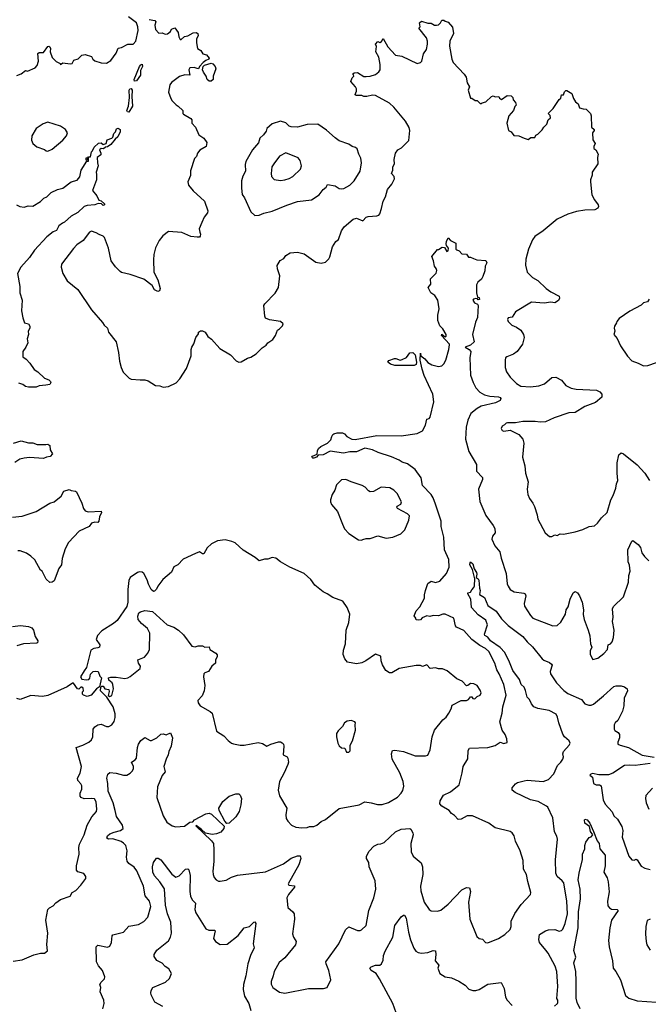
# Model space of a CAD drawing. Extents: x 1954683 to 2060285, y 904798 to 1016299.
# Tile 107 of 256: x 2014452 to 2020339, y 936977 to 946205. Entities that reach past the tile are written whole.
import ezdxf

# ---------------------------------------------------------------- set-up
doc = ezdxf.new("R2010")
doc.units = 0

msp = doc.modelspace()

# ---------------------------------------------------------------- linework, layer by layer
at = {"layer": '0CON10XD'}
for points in [[(2014425, 945682.5), (2014465, 945696.7), (2014505, 945730), (2014525, 945723.3), (2014597.5, 945755), (2014615.8, 945774.2), (2014627.1, 945815), (2014620.8, 945889.2), (2014635, 945896), (2014675, 945898.8), (2014715, 945953.8), (2014725, 945956.7), (2014735, 945950), (2014740.8, 945935), (2014738.6, 945905), (2014755, 945850), (2014793.9, 945813.9), (2014830, 945795), (2014835, 945783.8), (2014855, 945800), (2014925, 945790), (2014942.5, 945795), (2014957.5, 945825), (2015000.7, 945839.3), (2015035, 945871.2), (2015065, 945877.5), (2015125, 945860), (2015137.5, 945835), (2015155, 945818.8), (2015215, 945800.8), (2015265, 945797.5), (2015305.9, 945824.1), (2015355, 945892.5), (2015375, 945936.7), (2015405, 945943.8), (2015465, 945976.2), (2015515, 945976.7), (2015538.8, 946005), (2015562.5, 946105), (2015558.3, 946138.3), (2015544.2, 946175), (2015470.3, 946230.3)], [(2015665, 946205.6), (2015717.9, 946197.9), (2015726, 946185), (2015718.8, 946155), (2015723.6, 946113.6), (2015755, 946080), (2015785, 946082.5), (2015815, 946070), (2015835, 946072.5), (2015862.5, 946095), (2015872.5, 946115), (2015905, 946130), (2015936, 946085), (2015943.3, 946045), (2015955, 946020), (2015965, 946020), (2015993.9, 946046.1), (2016025, 946052.5), (2016075, 946081.2), (2016103.6, 946083.6), (2016120, 946075), (2016122.5, 946055), (2016106.7, 946025), (2016107, 945987), (2016117.5, 945935), (2016147.7, 945917.7), (2016166.1, 945886.1), (2016200, 945875), (2016227.5, 945845), (2016222.5, 945835), (2016195, 945824), (2016170, 945805), (2016135.7, 945765), (2016125.8, 945744.2), (2016113, 945747), (2016085, 945757.5), (2016045, 945753.8), (2016037.1, 945735), (2016046, 945684), (2015997, 945687), (2015948.3, 945671.7), (2015874.5, 945615.5), (2015859.2, 945595), (2015846, 945525), (2015866.1, 945466.1), (2015880, 945445), (2015916.1, 945406.1), (2015936.1, 945396.1), (2015980, 945355), (2015980, 945325), (2015985, 945320), (2016055, 945280), (2016062.5, 945265), (2016062.5, 945235), (2016097, 945197), (2016130, 945125), (2016177.5, 945095), (2016203, 945053), (2016197.5, 945015), (2016138.3, 944981.7), (2016116.7, 944955), (2016108.3, 944921.7), (2016090, 944905), (2016051.7, 944788.3), (2016050, 944745), (2016026.7, 944685), (2016033.9, 944653.9), (2016075, 944602.5), (2016182.5, 944505), (2016213.8, 944415), (2016210, 944395), (2016180, 944355), (2016156.2, 944305), (2016133.8, 944245), (2016140, 944215), (2016146, 944195), (2016142.5, 944175), (2016135, 944167.5), (2016115, 944166.2), (2016055, 944174.2), (2015971.7, 944211.7), (2015845, 944220), (2015791.3, 944178.7), (2015757.5, 944135), (2015723.7, 944066.3), (2015708.1, 944005), (2015703.3, 943955), (2015708.3, 943838.3), (2015745.8, 943765.8), (2015768.8, 943685), (2015762.5, 943665), (2015745, 943656.7), (2015715, 943673.3), (2015693.8, 943715), (2015615, 943772), (2015485, 943816.2), (2015405.9, 943835.9), (2015393.3, 943845), (2015348.3, 943888.3), (2015308.8, 943945), (2015282.5, 944065), (2015245, 944162.5), (2015235, 944177.5), (2015195, 944191.2), (2015168, 944208), (2015125, 944222), (2015106.7, 944215), (2015045, 944136.2), (2014986.2, 944095), (2014955, 944061.2), (2014843.3, 943915), (2014841.2, 943885), (2014855, 943827.5), (2014895, 943756.2), (2014997.3, 943677.3), (2015125.7, 943485.7), (2015228.3, 943368.3), (2015242.1, 943342.1), (2015273.3, 943315), (2015284.2, 943275), (2015353.8, 943185), (2015377.5, 943085), (2015385.8, 943005), (2015402.5, 942945), (2015422.1, 942902.1), (2015476.1, 942846.1), (2015495, 942836.2), (2015579.2, 942829.2)], [(2015579.2, 942829.2), (2015625, 942830.8), (2015655, 942819.2), (2015725, 942776.7), (2015765, 942773.3), (2015795, 942761.2), (2015845, 942768.8), (2015917.3, 942802.7), (2015950.7, 942839.3), (2016013.6, 942936.4), (2016056.4, 943053.6), (2016057, 943113), (2016063, 943137), (2016081.7, 943168.3), (2016102.5, 943225), (2016125, 943260), (2016127.5, 943275), (2016145, 943290), (2016165, 943290), (2016190, 943275), (2016212.5, 943235), (2016249.5, 943209.5), (2016325, 943123.3), (2016427.5, 943065), (2016478.3, 943008.3), (2016505, 942996), (2016525, 942999.2), (2016585, 943034), (2016615, 943042), (2016665.6, 943074.4), (2016721.2, 943128.8), (2016760, 943155), (2016774.1, 943175.9), (2016822.7, 943207.3), (2016846.7, 943245), (2016867.5, 943295), (2016885, 943307.5), (2016912.5, 943335), (2016920, 943355), (2016895, 943377.5), (2016791.7, 943391.7), (2016755, 943407.5), (2016746.2, 943425), (2016738.8, 943525), (2016748.3, 943541.7), (2016845, 943643.3), (2016874, 943695), (2016887.5, 943805), (2016865, 943870), (2016861.7, 943901.7), (2016890.7, 943949.3), (2016925, 943967.5), (2016943.6, 943996.4), (2016985, 944020), (2017055, 944027.5), (2017115, 944010), (2017225, 943933.3), (2017275, 943923.3), (2017316.1, 943933.9), (2017346.4, 943963.6), (2017357, 943983), (2017381.2, 944075), (2017413.8, 944125), (2017436.2, 944145), (2017466, 944225), (2017490, 944265), (2017575, 944336.7), (2017605, 944346), (2017665, 944320.8), (2017695, 944353.8), (2017715, 944361.2), (2017795, 944368), (2017815.8, 944374.2), (2017823.9, 944386.1), (2017841.2, 944435), (2017855.7, 944505), (2017878, 944545), (2017897.5, 944615), (2017938, 944665), (2017962, 944715), (2017960, 944735), (2017934.2, 944765), (2017947.5, 944795), (2017945.7, 944825), (2017960.6, 944855), (2017958.6, 944895), (2017970.8, 944955), (2017994.5, 944985.5), (2018026.7, 945005), (2018095, 945072.5), (2018105.8, 945165.8), (2018098.8, 945195), (2018065, 945253.8), (2017955, 945386.2), (2017915, 945422), (2017785, 945496), (2017755, 945498.8), (2017703.6, 945486.4), (2017675, 945486.2), (2017655, 945493.3), (2017603.6, 945493.6), (2017595, 945500), (2017592.5, 945505), (2017607.5, 945535), (2017606.2, 945556.2), (2017597.5, 945575), (2017553.3, 945625), (2017565, 945660), (2017580, 945675), (2017578.3, 945688.3), (2017570, 945695), (2017585, 945707.5), (2017615, 945710.8), (2017674.1, 945674.1), (2017695, 945673.3), (2017735, 945676.2), (2017785, 945691.2), (2017816.2, 945715), (2017826.2, 945735), (2017829.2, 945785), (2017814, 945855), (2017786.2, 945905), (2017793.6, 945953.6), (2017783.3, 945975), (2017805, 946000), (2017825, 945992.5), (2017839.3, 946000.7), (2017855, 946030), (2017899.7, 945949.7), (2017972.7, 945872.7), (2018031.7, 945861.7), (2018173.6, 945793.6), (2018205, 945802.5), (2018216.7, 945815), (2018233.3, 945885), (2018261.2, 945925), (2018270.8, 945975), (2018270.8, 946005), (2018260.8, 946035), (2018190, 946125), (2018201.7, 946138.3), (2018197.5, 946175), (2018215, 946192.5), (2018275, 946174), (2018305, 946171.2), (2018335, 946153.8), (2018355, 946152.5), (2018375, 946157.5), (2018393.6, 946176.4), (2018405, 946200), (2018425, 946200), (2018435, 946190), (2018465, 946182.5), (2018503.9, 946133.9), (2018515.8, 946075), (2018478.9, 946005), (2018476.7, 945956.7), (2018500, 945835), (2018512.5, 945805), (2018615, 945693.8), (2018632, 945665), (2018643.6, 945613.6), (2018663.8, 945575), (2018651.2, 945545), (2018675, 945470), (2018685, 945470), (2018718.3, 945448.3), (2018737, 945447), (2018765, 945420), (2018775, 945420), (2018783, 945427), (2018816.1, 945433.9), (2018870, 945485), (2018885, 945490), (2018905, 945483.3), (2018940, 945485), (2018945, 945470), (2018965, 945457.5), (2019017, 945493), (2019055, 945492.5), (2019070, 945475), (2019072.5, 945455), (2019095, 945430), (2019100, 945405), (2019088.3, 945391.7), (2019077.5, 945355), (2019032.5, 945305), (2019012.5, 945235), (2019030, 945165), (2019055, 945152.5), (2019078.3, 945118.3), (2019125, 945116.7), (2019175, 945093.3), (2019215, 945082.5), (2019238.3, 945101.7), (2019275, 945100), (2019287, 945123), (2019305, 945132.5), (2019345, 945172.5), (2019360.7, 945199.3), (2019390, 945225), (2019402.5, 945265), (2019422.5, 945285), (2019418.3, 945308.3), (2019402.5, 945325), (2019446.4, 945373.6), (2019503, 945457), (2019520, 945470), (2019525, 945500), (2019545, 945500), (2019555, 945530), (2019565, 945540), (2019575, 945540), (2019623, 945513), (2019637.5, 945465), (2019657.5, 945435), (2019682.5, 945415), (2019695, 945380), (2019728.3, 945368.3), (2019757, 945367), (2019796.7, 945325), (2019803.3, 945305), (2019808.3, 945198.3), (2019832.5, 945175), (2019832.5, 945165), (2019817.5, 945145), (2019818.3, 945078.3), (2019840, 945045), (2019827.5, 945015), (2019828.3, 944998.3), (2019847.5, 944985), (2019870, 944945), (2019862.5, 944915), (2019866.7, 944855), (2019812.5, 944775), (2019813, 944747), (2019797.5, 944705), (2019797.5, 944685), (2019810, 944565), (2019835, 944517.5), (2019870.7, 944470.7), (2019873.3, 944455), (2019865, 944437.5), (2019837.3, 944422.7), (2019745, 944421.4), (2019665, 944408.1), (2019585, 944383.1), (2019485, 944335.7), (2019353.6, 944226.4), (2019277.4, 944172.6), (2019255, 944143.3), (2019215.8, 944055), (2019192.1, 943962.1), (2019190, 943905), (2019205, 943840), (2019255, 943789.2), (2019305, 943760.8), (2019380.8, 943685), (2019424.7, 943654.7), (2019504, 943615), (2019507.5, 943595), (2019497.3, 943572.7), (2019465, 943552.9), (2019427, 943557), (2019365, 943547.1), (2019245, 943559.2), (2019095, 943465.7), (2019064.1, 943415.9), (2019025, 943410), (2019020, 943395), (2019026.1, 943376.1), (2019061.8, 943341.8), (2019105, 943324.2), (2019145, 943295.8), (2019170, 943255), (2019175.8, 943225.8), (2019159.2, 943165), (2019110, 943095), (2019075, 943071.8), (2019014, 943045), (2019002.5, 943035), (2018999.2, 943015), (2018999.2, 942945), (2019011.4, 942905), (2019046, 942855), (2019105.5, 942795.5), (2019145, 942771.9), (2019235, 942764.4), (2019315, 942774.2), (2019367, 942793), (2019435, 942851.2), (2019474.1, 942854.1), (2019525, 942826), (2019565, 942778), (2019615, 942752.9), (2019663.2, 942743.2), (2019855, 942733.8), (2019885, 942718.8), (2019903.3, 942695), (2019903.6, 942666.4), (2019845, 942616), (2019745, 942579.2), (2019655, 942522.9), (2019595, 942520.6), (2019456.2, 942473.8), (2019375, 942437.5), (2019325, 942434.2), (2019280.6, 942440.6), (2019165, 942438), (2019095, 942426.7), (2019021.7, 942428.3), (2019006.4, 942423.6), (2018993, 942407), (2018970, 942395), (2018960, 942375), (2018970, 942355), (2018985, 942347.5), (2019045, 942356.7), (2019095, 942333.3), (2019125, 942316.7), (2019165, 942272.5), (2019174.2, 942235), (2019162, 942105), (2019184, 942025), (2019190, 941955), (2019212.5, 941875), (2019205.8, 941805), (2019210, 941755), (2019225, 941716.7), (2019257.5, 941675), (2019273.6, 941643.6), (2019297.1, 941565), (2019303.1, 941523.1), (2019372.5, 941395), (2019415, 941360), (2019435, 941362.5), (2019465, 941377.5), (2019485, 941370), (2019513.6, 941386.4), (2019546.1, 941383.9), (2019655, 941405.8), (2019725, 941428), (2019785, 941455.7), (2019835, 941460), (2019862.5, 941485), (2019900, 941535), (2019953.8, 941585), (2019988, 941705), (2020009.2, 941745), (2020034.2, 941815), (2020040, 941855), (2020054.4, 941885), (2020046.7, 941955), (2020047.9, 942052.1), (2020064.1, 942125.9), (2020085, 942146.7), (2020105, 942137.5), (2020235, 942032.5), (2020305, 941955.8), (2020350, 941885)], [(2015528.1, 945628.1), (2015522.3, 945645), (2015574.7, 945765.3), (2015585, 945782.9), (2015598.3, 945788.3), (2015602.9, 945765), (2015582.4, 945727.6), (2015583.5, 945685), (2015545, 945633.4), (2015528.1, 945628.1)], [(2016245, 945630), (2016225, 945630), (2016207.5, 945645), (2016197, 945677), (2016171.7, 945711.7), (2016164.1, 945734.1), (2016169.4, 945765), (2016181.8, 945778.2), (2016245, 945798), (2016262, 945792), (2016283.3, 945765), (2016288.8, 945745), (2016263.3, 945675), (2016262.5, 945645), (2016245, 945630)], [(2015475, 945338.3), (2015460.2, 945340.2), (2015453.6, 945355), (2015470.8, 945395), (2015479.3, 945475), (2015478.2, 945545), (2015482.9, 945557.1), (2015495, 945560.9), (2015505.3, 945545), (2015501.1, 945485), (2015507, 945395), (2015475, 945338.3)], [(2014715, 944972.7), (2014755, 944992.9), (2014857.1, 945075), (2014890.4, 945115), (2014898.6, 945145), (2014881.2, 945175), (2014835, 945207.1), (2014715, 945244), (2014671.4, 945228.6), (2014604.5, 945185.5), (2014566, 945115), (2014562.5, 945075), (2014574, 945045), (2014612.7, 945012.7), (2014685, 944989.2), (2014698.8, 944975), (2014715, 944972.7)], [(2016655, 944370), (2016695, 944373.3), (2016737.7, 944392.3), (2016815, 944410), (2016952.6, 944467.4), (2017055, 944500), (2017185, 944518.2), (2017256.7, 944565), (2017295, 944612.5), (2017321.2, 944635), (2017335, 944660), (2017405, 944646.5), (2017445, 944623.1), (2017465, 944618.6), (2017486.6, 944623.4), (2017545, 944654.3), (2017585.4, 944694.6), (2017638.9, 944785), (2017654.2, 944865), (2017646.3, 944906.3), (2017627.1, 944945), (2017613.4, 944993.4), (2017596.3, 945006.3), (2017565, 945015.6), (2017535, 945038.1), (2017445, 945069.2), (2017405, 945097.1), (2017325, 945169.1), (2017245, 945224.6), (2017145, 945222.5), (2017055, 945198), (2016995, 945200), (2016975, 945206.7), (2016945, 945237.5), (2016895, 945252.5), (2016815, 945227.5), (2016766.7, 945185), (2016760, 945160), (2016733.8, 945125), (2016700.8, 945095), (2016687.6, 945052.4), (2016633.5, 944985), (2016570, 944875), (2016562.8, 944847.2), (2016565.7, 944785), (2016541.8, 944738.2), (2016529.4, 944695), (2016528.9, 944625), (2016536.4, 944566.4), (2016558.6, 944535), (2016615.8, 944405.8), (2016655, 944370)], [(2014421.2, 944471.2), (2014454.3, 944454.3), (2014495, 944447.1), (2014530.5, 944459.5), (2014575, 944458), (2014648, 944502), (2014678.3, 944531.7), (2014705.8, 944545), (2014745, 944586.7), (2014805, 944612.5), (2014855, 944625.6), (2014935, 944684.2), (2014990.2, 944699.8), (2015015, 944733.8), (2015026.1, 944793.9), (2015081.7, 944878.3), (2015095, 944880), (2015095, 944910), (2015090, 944910), (2015085, 944890), (2015075, 944890), (2015075, 944910), (2015090, 944910), (2015095, 944920), (2015115, 944921.2), (2015120.6, 944949.4), (2015124, 944966), (2015135, 944976.2), (2015150, 945010), (2015191.2, 945048.8), (2015215, 945051.4), (2015235, 945035.3), (2015262, 945045), (2015269.5, 945080.5), (2015315.6, 945094.4), (2015324.3, 945105), (2015332, 945138), (2015347.8, 945155), (2015359.4, 945180.6), (2015375, 945187.7), (2015392.4, 945175), (2015391.2, 945155), (2015372, 945108), (2015344.9, 945085.1), (2015305.4, 945034.6), (2015275, 945012.9), (2015255, 945010.3), (2015235.3, 944994.7), (2015215, 944996.7), (2015198.1, 944985), (2015212.7, 944955), (2015210.8, 944939.2), (2015178.2, 944915), (2015179.2, 944865), (2015186.2, 944835), (2015167.5, 944775), (2015172.5, 944755), (2015170, 944705), (2015133.3, 944605), (2015175.5, 944555.5), (2015193.8, 944513.8), (2015215, 944507.5), (2015245, 944480), (2015245, 944470), (2015234.2, 944464.2), (2015219.3, 944479.3), (2015187, 944483), (2015155, 944470.8), (2015085, 944463.1), (2015056.4, 944453.6), (2014995, 944397.9), (2014935, 944362.7), (2014872.4, 944307.6), (2014852.5, 944297.5)], [(2016895, 944697.1), (2016935, 944702.7), (2016975, 944715.6), (2017009.2, 944735), (2017080, 944805), (2017091.4, 944835), (2017078.1, 944885), (2017059.2, 944909.2), (2016945, 944956.5), (2016883.8, 944926.2), (2016830.8, 944855), (2016814.3, 944825), (2016805.8, 944765), (2016811.2, 944735), (2016835, 944708.8), (2016895, 944697.1)], [(2014852.5, 944297.5), (2014817.9, 944272.1), (2014795, 944229.2), (2014763.8, 944216.2), (2014705, 944171.4), (2014591.2, 944045), (2014543.8, 943976.2), (2014462.2, 943885), (2014432.2, 943825), (2014454.1, 943705.9), (2014454.3, 943645), (2014474.3, 943575), (2014468, 943475), (2014480.7, 943410.7), (2014497.5, 943365), (2014535, 943353.3), (2014546.1, 943333.9), (2014546.4, 943313.6), (2014530, 943285), (2014533.8, 943255), (2014522.5, 943215), (2014527.5, 943175), (2014510, 943135), (2014482.5, 943095), (2014482.5, 943045), (2014513, 943023), (2014546.7, 942985), (2014586.1, 942926.1), (2014622.5, 942905), (2014682.5, 942845), (2014725, 942830), (2014740, 942815), (2014743.3, 942805), (2014732.5, 942785), (2014695, 942778.8), (2014635, 942774), (2014605, 942760), (2014535, 942760), (2014506.4, 942766.4), (2014482.5, 942785), (2014445, 942798.8)], [(2018647.5, 939277.5), (2018651.4, 939355), (2018665, 939377.5), (2018835, 939382.5), (2018905.9, 939404.1), (2018950, 939435), (2018985, 939421.2), (2019018.3, 939431.7), (2019014, 939465), (2018998, 939505), (2018970, 939545), (2018948, 939625), (2018971.1, 939705), (2018977.1, 939765), (2019008.9, 939875), (2018987.3, 939975), (2018943.6, 940075), (2018921.1, 940111.1), (2018902.5, 940175), (2018845.4, 940285), (2018815, 940311.8), (2018760.1, 940340.1), (2018687.1, 940395), (2018610, 940480), (2018541.7, 940511.7), (2018532.9, 940525), (2018516.2, 940595), (2018436.7, 940635), (2018415, 940633.8), (2018375, 940617.5), (2018325, 940621.2), (2018292.3, 940612.3), (2018265, 940618.8), (2018220.8, 940599.2), (2018205, 940580), (2018186.7, 940576.7), (2018165, 940580), (2018162.5, 940595), (2018147, 940617), (2018164.7, 940665), (2018198.2, 940701.8), (2018242.8, 940785), (2018241.8, 940815), (2018250.7, 940855), (2018275, 940920.6), (2018305, 940942.5), (2018345, 940928.8), (2018385, 940944), (2018450, 941015), (2018474.2, 941075), (2018471.9, 941145), (2018429.5, 941235), (2018425.4, 941355), (2018398.6, 941455), (2018397.8, 941505), (2018345, 941664), (2018322.9, 941725), (2018305, 941755.8), (2018225, 941840.8), (2018211.1, 941911.1), (2018155, 941990.8), (2018085, 942043.6), (2018035, 942057.1), (2018005, 942077.5), (2017935, 942108.5), (2017808.5, 942148.5), (2017755, 942174.6), (2017685, 942188.4), (2017605, 942154.2), (2017545, 942156), (2017485, 942142.9), (2017357.9, 942162.1), (2017295, 942126.9), (2017247.5, 942122.5), (2017230, 942105), (2017205, 942094.2), (2017196.4, 942096.4), (2017187.5, 942105), (2017193.3, 942115), (2017238.3, 942131.7), (2017240, 942165), (2017250, 942185), (2017272.5, 942205), (2017335, 942236.2), (2017364.1, 942265.9), (2017375, 942297.5), (2017383.9, 942316.1), (2017395, 942323.3), (2017425, 942333.3), (2017475, 942334.2), (2017493.8, 942325), (2017515, 942298), (2017562.5, 942275), (2017595, 942270), (2017795, 942306.9), (2018025, 942305.6), (2018175, 942326.9), (2018225, 942350.8), (2018251.5, 942405), (2018265, 942460), (2018285, 942466.2), (2018295, 942480), (2018330.8, 942625), (2018320, 942695), (2018240.9, 942870.9), (2018220.4, 942930.4), (2018201.4, 943015), (2018205, 943080), (2018210, 943055), (2018245, 943025.6), (2018275, 942991.8), (2018311.7, 942971.7), (2018375, 942956.2), (2018405, 942960.9), (2018425, 942981.1), (2018442.3, 943015), (2018471.3, 943115), (2018477, 943157), (2018477.5, 943165), (2018403.3, 943245), (2018405, 943257.5), (2018435, 943232.5), (2018445, 943237.5), (2018446.9, 943253.1), (2018415, 943307.5), (2018386.4, 943336.4), (2018367.5, 943385), (2018368, 943435), (2018380, 943495), (2018367.5, 943575), (2018339.3, 943619.3), (2018303.3, 943645), (2018277.5, 943695), (2018302.5, 943725), (2018300, 943775), (2018350.7, 943829.3), (2018358.8, 943855), (2018353.6, 943873.6), (2018336.7, 943895), (2018326.7, 943945), (2018310, 943985), (2018365, 944050), (2018375, 944050), (2018408.3, 944071.7), (2018429.3, 944069.3), (2018453, 944033), (2018465, 944040), (2018467.5, 944065), (2018449.3, 944089.3), (2018446.2, 944105), (2018448.8, 944125), (2018465, 944160), (2018487.5, 944135), (2018535, 944110), (2018537.5, 944055), (2018545, 944047.5), (2018568.3, 944038.3), (2018591.7, 944011.7), (2018637, 944007), (2018655, 943980), (2018675, 943980), (2018701.7, 943968.3), (2018733.6, 943953.6), (2018818.8, 943948.8), (2018826.7, 943925), (2018810, 943895), (2018809.3, 943850.7), (2018790.7, 943799.3), (2018776.4, 943773.6), (2018742.5, 943745), (2018730.7, 943719.3), (2018731.2, 943645), (2018740, 943605), (2018755, 943600), (2018757, 943583), (2018745, 943580), (2018740, 943590), (2018725, 943593.3), (2018703.3, 943585), (2018696.2, 943575), (2018712.4, 943552.4), (2018738.8, 943538.8), (2018746, 943526), (2018738.2, 943415), (2018721.1, 943368.9), (2018693.6, 943255), (2018708.8, 943185), (2018675, 943154.2), (2018622.5, 943135), (2018662.7, 943112.7), (2018675.6, 943095.6), (2018667.5, 943035), (2018674.5, 942875), (2018698.1, 942805), (2018723.1, 942755), (2018760.8, 942715), (2018805, 942690), (2018855, 942675.5), (2018935, 942670.9), (2018950, 942665), (2018956.4, 942653.6), (2018951.2, 942635), (2018906.7, 942615), (2018775, 942583.5), (2018735, 942562.5), (2018675.6, 942515), (2018648.4, 942451.6), (2018633.2, 942385), (2018626.2, 942275), (2018657.9, 942157.9), (2018728.8, 942035), (2018731.2, 941975), (2018786.2, 941915), (2018785.8, 941894.2), (2018748, 941805), (2018760.9, 941690.9), (2018818, 941558), (2018885.8, 941465), (2018901.2, 941435), (2018904, 941395), (2018879.2, 941365), (2018874.4, 941335), (2018900, 941275), (2018947.9, 941217.9), (2018962, 941158), (2019008.1, 941015), (2019016.8, 940916.8), (2019025.8, 940895), (2019045, 940863.8), (2019082.4, 940842.4), (2019171.7, 940831.7), (2019185, 940823.8), (2019191.4, 940805), (2019175.7, 940735), (2019179.7, 940709.7), (2019235, 940621.2), (2019257.3, 940597.3), (2019445, 940523.3), (2019485, 940526.7), (2019520.3, 940559.7), (2019564.3, 940635), (2019570, 940675), (2019588.1, 940701.9), (2019608, 940775), (2019635, 940832.5), (2019655, 940846.7), (2019675, 940833.3), (2019695.8, 940805), (2019719.2, 940745), (2019731.9, 940675), (2019730.3, 940630.3), (2019738.6, 940585), (2019777.1, 940485), (2019790.8, 940429.2), (2019798, 940355), (2019810, 940325), (2019795, 940290), (2019793.3, 940255), (2019818.3, 940208.3), (2019865, 940221.2), (2019921.2, 940265), (2019957, 940303), (2019963.8, 940345), (2019985, 940356), (2020000.8, 940375), (2020012.9, 940415), (2020020, 940485), (2020004.2, 940565), (2020009.2, 940605), (2020002.5, 940685), (2020013.4, 940706.6), (2020105, 940796.7), (2020152.5, 940935), (2020155.7, 940995), (2020168.1, 941035), (2020164.2, 941094.2), (2020150, 941125), (2020145.6, 941235), (2020185, 941317.5), (2020195, 941322.5), (2020245, 941287.5), (2020267.2, 941257.2), (2020279.3, 941209.3), (2020303.6, 941173.6), (2020342.7, 941132.7)], [(2020345.8, 943585), (2020330.5, 943559.5), (2020295, 943552.5), (2020270.7, 943529.3), (2020165.9, 943474.1), (2020067.5, 943405), (2020043, 943377), (2020042.5, 943365), (2020022.5, 943332.5), (2020018.8, 943315), (2020026.2, 943285), (2020017.5, 943255), (2020047, 943217), (2020077.1, 943147.1), (2020142.7, 943052.7), (2020185, 943007.5), (2020245, 942986.7), (2020295, 942960)], [(2017965, 942964.3), (2017925, 942976.2), (2017900, 942995), (2017909.3, 943010.7), (2017960.7, 943029.3), (2017975, 943030), (2018013.9, 943013.9), (2018035, 943020), (2018075, 943037.5), (2018105, 943082.5), (2018135, 943086), (2018154.2, 943065), (2018168.6, 942995), (2018164, 942975), (2018145, 942964.4), (2017965, 942964.3)], [(2020295, 942960), (2020335, 942963.8), (2020415, 942992)], [(2014393.9, 942236.1), (2014465, 942258), (2014535, 942238.8), (2014575, 942240), (2014615, 942224), (2014695, 942222.5), (2014715, 942227.5), (2014732.5, 942215), (2014736.7, 942175), (2014757.5, 942135), (2014737.7, 942112.3), (2014703.6, 942106.4), (2014675, 942093.3), (2014545, 942100.8), (2014495, 942094.2), (2014454.4, 942085.6), (2014405, 942054)], [(2017653, 941327), (2017665, 941332.5), (2017695, 941342.5), (2017735, 941342.5), (2017805, 941368.8), (2017885, 941346.7), (2017945, 941356.2), (2018022.7, 941387.3), (2018058, 941425), (2018097.5, 941515), (2018102.5, 941555), (2018084.2, 941575), (2017988.8, 941625), (2017983.3, 941635), (2017986.7, 941645), (2018020.8, 941665), (2018027.1, 941685), (2017987.1, 941765), (2017956.4, 941796.4), (2017919.1, 941819.1), (2017835.9, 941824.1), (2017765.9, 941784.1), (2017735, 941780), (2017718.3, 941788.3), (2017686.7, 941825), (2017659.5, 941839.5), (2017555, 941873.3), (2017506.4, 941896.4), (2017465, 941892.5), (2017420, 941845), (2017403.9, 941796.1), (2017378.8, 941755), (2017363.8, 941705), (2017363.9, 941686.1), (2017372.7, 941662.7), (2017426.7, 941595), (2017475.9, 941475.9), (2017495, 941433.3), (2017535, 941388.8), (2017625, 941328.8), (2017653, 941327)], [(2014385, 941543.5), (2014475, 941552.2), (2014606.7, 941595), (2014732.5, 941675), (2014773.6, 941686.4), (2014839.5, 941740.5), (2014865, 941786.7), (2014915, 941802.5), (2014935, 941792.5), (2014975, 941787.5), (2014985, 941780), (2015033.9, 941673.9), (2015050, 941625), (2015065, 941603.3), (2015092.3, 941592.3), (2015215, 941600), (2015217.5, 941585), (2015200, 941545), (2015192.5, 941505), (2015185, 941493.3), (2015155, 941496.2), (2015125, 941487.5), (2015102.5, 941455), (2015007.7, 941412.3), (2014910, 941305), (2014878.8, 941245), (2014850, 941155), (2014842.5, 941095), (2014818.3, 941061.7), (2014773, 940947), (2014755, 940932.5), (2014735, 940930), (2014700.7, 940960.7), (2014662.5, 941035), (2014647.5, 941045), (2014592.3, 941142.3), (2014557.3, 941177.3), (2014514.3, 941204.3), (2014455, 941226), (2014435, 941227.5)], [(2014389.5, 937380.5), (2014475.8, 937394.2), (2014585, 937441.2), (2014645, 937456.2), (2014685, 937457.5), (2014712.5, 937477.5), (2014706.2, 937536.2), (2014715.6, 937645), (2014697.1, 937765), (2014716, 937865), (2014729.7, 937880.3), (2014765, 937898.8), (2014790.5, 937929.5), (2014835, 937960), (2014925, 937990), (2014943.3, 938025), (2014977, 938043), (2015025, 938093.3), (2015071.2, 938155), (2015070, 938175), (2015051.7, 938201.7), (2014995, 938218), (2014982.5, 938235), (2014984.4, 938275), (2015009.1, 938385), (2015005.6, 938445.6), (2015011.7, 938478.3), (2015054, 938566), (2015082.9, 938655), (2015127.5, 938735), (2015170.8, 938785), (2015175.6, 938805), (2015167.8, 938875), (2015151.3, 938901.3), (2015127.5, 938907.5), (2015055, 938903.5), (2015028, 938915), (2015018.7, 938928.7), (2015018.9, 938955), (2015033.1, 938995), (2015032.9, 939025), (2015024.2, 939045), (2014997.5, 939075), (2014994.2, 939095), (2015017.4, 939142.6), (2015030, 939205), (2014980, 939385), (2015044.5, 939405.5), (2015100, 939435), (2015123.3, 939455), (2015136.1, 939483.9), (2015141.2, 939555), (2015155, 939576.7), (2015184.2, 939595.8), (2015215, 939603.8), (2015265, 939581.2), (2015285, 939580), (2015315, 939596.7), (2015335, 939627.5), (2015345.8, 939665), (2015345, 939700), (2015326.7, 939765), (2015266.7, 939856.7), (2015207.5, 939915), (2015211.7, 939948.3), (2015221.7, 939958.3), (2015235, 939960), (2015250, 939935), (2015285, 939926.7), (2015288.8, 939908.8), (2015281.7, 939871.7), (2015295, 939863.3), (2015315, 939871.2), (2015329.6, 939935), (2015325.5, 939975.5), (2015319.2, 939989.2), (2015287.5, 940015), (2015283.6, 940036.4), (2015305, 940043.3), (2015355, 940042), (2015435, 940030), (2015463.9, 940036.1), (2015485, 940048.8), (2015578.8, 940125), (2015583.3, 940145), (2015564.3, 940174.3), (2015558.8, 940205), (2015620, 940230), (2015650.9, 940269.1), (2015667, 940303), (2015670, 940455), (2015647.7, 940497.7), (2015592.5, 940545), (2015562.3, 940582.3), (2015558.8, 940615), (2015567.5, 940645), (2015583.6, 940656.4), (2015625, 940666.7), (2015695, 940657.5), (2015833.3, 940535), (2015895, 940511.2), (2015938.8, 940485), (2015985, 940440), (2016063.9, 940333.9), (2016095, 940327.5), (2016123.9, 940336.1), (2016165, 940336.7), (2016187, 940323), (2016225, 940326.7), (2016232.3, 940302.3), (2016288.3, 940268.3), (2016301.7, 940251.7), (2016302.5, 940235), (2016286.7, 940205), (2016286.2, 940175), (2016251.2, 940145), (2016218.8, 940095), (2016186.1, 940083.9), (2016176.1, 940073.9), (2016172, 940045), (2016185.6, 939965), (2016180, 939915), (2016160.5, 939869.5), (2016120, 939825), (2016122.3, 939802.3), (2016143.3, 939775), (2016235, 939722.5), (2016254.4, 939704.4), (2016296.2, 939536.2), (2016365, 939493.3), (2016405, 939450), (2016435, 939426), (2016455, 939418), (2016515, 939406), (2016555, 939405.8), (2016685, 939430), (2016725, 939422.5), (2016765, 939397.5), (2016805, 939416.2), (2016875, 939436.2), (2016895, 939436.2), (2016908.8, 939428.8), (2016921.2, 939415), (2016925.8, 939395.8), (2016920, 939315), (2016955.8, 939295.8), (2016963.8, 939285), (2016968, 939245), (2016962.9, 939225), (2016928.1, 939145), (2016884.2, 939065), (2016873.8, 938985), (2016885, 938932.5), (2016952.9, 938815), (2016944.1, 938754.1), (2016948.3, 938718.3), (2016962.7, 938692.7), (2016995.9, 938655.9), (2017038.8, 938638.8), (2017095, 938630), (2017145, 938634.2), (2017165, 938644), (2017205, 938644.3), (2017233.3, 938655), (2017275, 938690.8), (2017315, 938708), (2017445, 938810.8), (2017632.3, 938847.7), (2017685, 938876.2), (2017744.2, 938864.2), (2017801.2, 938851.2), (2017845, 938850.8), (2017905, 938868.1), (2017991.1, 938918.9), (2018024.2, 938955), (2018038.7, 938981.3), (2018047.9, 939022.1), (2018044.4, 939065), (2018010.6, 939145), (2017939.2, 939275), (2017932.5, 939325), (2017943.8, 939355), (2017965, 939359.2), (2018045, 939345.7), (2018155, 939305.7), (2018253.6, 939306.4), (2018275, 939312.5), (2018297, 939363), (2018313.9, 939483.9), (2018338, 939545), (2018415, 939643.8), (2018445, 939668.8), (2018472, 939705), (2018494, 939745), (2018500.7, 939779.3), (2018585, 939823.3), (2018637, 939823), (2018656.4, 939833.6), (2018675, 939860), (2018685, 939860), (2018695, 939842.5), (2018715, 939840), (2018737.5, 939862.5), (2018763.3, 939875), (2018772, 939895), (2018765, 939920), (2018737.5, 939965), (2018705, 939980), (2018675, 939982.5), (2018650, 939965), (2018635, 939962.5), (2018595, 940006.7), (2018546.4, 940026.4), (2018455, 940101.2), (2018411.2, 940121.2), (2018375, 940121.2), (2018345, 940132), (2018295, 940123.3), (2018265, 940160), (2018225, 940143.8), (2018205, 940152.5), (2018166.1, 940153.9), (2018005, 940123.3), (2017936.7, 940085), (2017915, 940084.6), (2017880.8, 940105), (2017848.8, 940158.8), (2017836.2, 940195), (2017835, 940240), (2017785, 940258.8), (2017693.6, 940196.4), (2017655, 940177.1), (2017605, 940167.5), (2017523, 940183), (2017496.4, 940216.4), (2017482.5, 940255), (2017484.2, 940295.8), (2017502.5, 940355), (2017508, 940485), (2017534, 940555), (2017543.8, 940635), (2017520, 940695), (2017478.8, 940755), (2017385, 940790.8), (2017332.5, 940825), (2017292.4, 940842.4), (2017216.7, 940905), (2017179.7, 940959.7), (2017115, 941016.2), (2016982.5, 941075), (2016895, 941123.8), (2016849.5, 941159.5), (2016815, 941163.3), (2016775, 941150), (2016745, 941150), (2016695, 941132.5), (2016656, 941166), (2016545, 941232.5), (2016470.7, 941300.7), (2016440, 941315), (2016375, 941328.8), (2016305, 941321.2), (2016247.7, 941292.3), (2016205.9, 941254.1), (2016175, 941198.8), (2016165, 941198), (2016135, 941218.8), (2016097.1, 941202.9), (2015981.7, 941148.3), (2015933, 941097), (2015895, 941077.5), (2015872.3, 941027.7), (2015793, 940957), (2015746.7, 940895), (2015733.6, 940866.4), (2015715, 940850), (2015705, 940847.5), (2015682.5, 940865), (2015656.7, 940915), (2015645.9, 940955.9), (2015613.3, 941015), (2015597.7, 941027.7), (2015575, 941030), (2015556.1, 941023.9), (2015485, 940977.5), (2015475, 940950), (2015464.2, 940865), (2015463.8, 940745), (2015455.9, 940704.1), (2015365, 940573.8), (2015330, 940545), (2015221.2, 940478.8), (2015181.2, 940435), (2015168, 940395), (2015203.3, 940345), (2015200, 940325), (2015185, 940316.7), (2015145, 940312), (2015118.8, 940295), (2015076.4, 940133.6), (2015055, 940102.5), (2015020, 940045), (2015033, 940023), (2015075, 940017.5), (2015098.3, 940021.7), (2015110, 940035), (2015115, 940070), (2015140, 940095), (2015165, 940100), (2015187.5, 940095), (2015201.7, 940051.7), (2015217, 940037), (2015198.3, 939951.7), (2015170, 939935), (2015120, 939875), (2015085, 939863.3), (2015050, 939875), (2015040, 939885), (2015040, 939905), (2015050, 939915), (2015045, 939940), (2015035, 939950), (2015025, 939950), (2015005, 939930), (2014993, 939933), (2014955, 939987.5), (2014945, 939986.7), (2014897.7, 939952.3), (2014715, 939870), (2014665, 939863.3), (2014555, 939870), (2014455, 939832.5), (2014425, 939842.5)], [(2019459.5, 936960.5), (2019487.5, 936985), (2019490, 936995), (2019490, 937015), (2019481.2, 937031.2), (2019492.9, 937145), (2019482.9, 937285), (2019466.2, 937335), (2019401.4, 937455), (2019379.4, 937485), (2019319.4, 937555), (2019313.1, 937585), (2019318.3, 937631.7), (2019374.5, 937665.5), (2019405, 937674.3), (2019465, 937679.2), (2019505, 937663.1), (2019525, 937668.6), (2019539.3, 937680.7), (2019561.5, 937735), (2019581.5, 937825), (2019576, 937945), (2019547.5, 938115), (2019532.5, 938135), (2019484.5, 938174.5), (2019473.1, 938205), (2019468.3, 938331.7), (2019488.1, 938525), (2019483.2, 938553.2), (2019461.2, 938595), (2019445.5, 938725), (2019396.7, 938825), (2019386.7, 938835), (2019308.4, 938878.4), (2019235.8, 938895), (2019091.3, 938961.3), (2019063.3, 938985), (2019062.7, 939007.3), (2019095, 939043.3), (2019113.3, 939055), (2019175, 939072.2), (2019205, 939076.4), (2019355, 939064.3), (2019405, 939082.5), (2019455, 939137.5), (2019487.8, 939215), (2019519.2, 939245), (2019539.2, 939275), (2019545.8, 939295), (2019538.8, 939325), (2019544, 939345), (2019597.1, 939405), (2019607.1, 939425), (2019597.5, 939445), (2019555, 939483.1), (2019538, 939508), (2019499.8, 939615), (2019489.7, 939669.7), (2019475.6, 939695), (2019409.7, 939729.7), (2019305, 939749.6), (2019267.5, 939765), (2019245, 939794), (2019225.7, 939835), (2019205, 939856.2), (2019187.6, 939917.6), (2019175, 939948.1), (2019148.9, 939975), (2019131.3, 940021.3), (2019069.1, 940105), (2019040, 940185), (2018994.6, 940275), (2018950.2, 940320.2), (2018860.8, 940385), (2018835, 940416.5), (2018809.2, 940435), (2018805.7, 940445), (2018832.9, 940535), (2018817.2, 940577.2), (2018745, 940627.7), (2018683.9, 940695), (2018678, 940775), (2018647.5, 940825), (2018647.5, 940835), (2018675, 940840), (2018685, 940862.5), (2018705, 940882.5), (2018711.7, 940898.3), (2018713.8, 940965), (2018691.9, 941051.9), (2018667.1, 941095), (2018670.7, 941119.3), (2018675, 941122.5), (2018695, 941103.8), (2018709.2, 941059.2), (2018730, 941025), (2018733, 941007), (2018727, 940977), (2018746, 940966), (2018752.3, 940952.3), (2018756.7, 940876.7), (2018763.3, 940855), (2018758.3, 940818.3), (2018805, 940790), (2018836.7, 940715), (2018915, 940662.5), (2018965, 940590.8), (2019025, 940527.1), (2019165, 940423.1), (2019204.1, 940374.1), (2019255, 940327.1), (2019345, 940214.2), (2019361.5, 940201.5), (2019415, 940180.8), (2019433.3, 940165), (2019440, 940155), (2019420, 940095), (2019422.9, 940075), (2019478.5, 939988.5), (2019546.8, 939916.8), (2019585, 939890), (2019713.8, 939835), (2019745, 939794), (2019781.2, 939781.2), (2019805, 939780.8), (2019825, 939789.2), (2019918.3, 939868.3)], [(2014385, 940519.2), (2014457.7, 940527.7), (2014535, 940516.9), (2014565.8, 940505), (2014581.2, 940485), (2014597.5, 940425), (2014621.2, 940385), (2014617.5, 940365), (2014609.2, 940360.8), (2014485.8, 940354.2), (2014425, 940336.2)], [(2019918.3, 939868.3), (2020015, 939957.1), (2020036.8, 939963.2), (2020085, 939960.4), (2020115, 939951.1), (2020140, 939935), (2020145.5, 939915), (2020112.9, 939845), (2020110, 939775), (2020095.7, 939725), (2020054.1, 939635.9), (2020028.8, 939615), (2020019.2, 939595), (2020018, 939555), (2020025, 939544), (2020056.7, 939525), (2020068.8, 939505), (2020070, 939475), (2020053.6, 939433.6), (2020053.8, 939415), (2020074.3, 939404.3), (2020152.5, 939385), (2020282.4, 939312.4), (2020395, 939294.2)], [(2017535, 939340), (2017547, 939353), (2017547.5, 939405), (2017570, 939445), (2017596.7, 939545), (2017592.5, 939595), (2017597.5, 939615), (2017590, 939625), (2017555, 939636.2), (2017518.3, 939631.7), (2017493.6, 939616.4), (2017475, 939580), (2017435, 939540), (2017420, 939515), (2017417.5, 939485), (2017432.5, 939425), (2017445, 939400), (2017465, 939380), (2017498.3, 939378.3), (2017511.7, 939341.7), (2017535, 939340)], [(2015229.2, 936935), (2015242.2, 936985), (2015238.2, 937015), (2015203.8, 937095), (2015212.5, 937135), (2015203.6, 937163.6), (2015214.4, 937185), (2015246.7, 937215), (2015250.6, 937235), (2015225.8, 937295), (2015189.1, 937339.1), (2015172.5, 937375), (2015169.2, 937515), (2015185, 937530), (2015275, 937513.8), (2015295, 937522.5), (2015310, 937555), (2015317.5, 937617.5), (2015325, 937627.5), (2015425, 937652.5), (2015475, 937710), (2015564.1, 937725.9), (2015615, 937753.8), (2015652.9, 937795), (2015678.6, 937895), (2015668.8, 937945), (2015627.5, 937995), (2015611.2, 938085), (2015547.4, 938227.4), (2015525, 938262.5), (2015475, 938296), (2015457.9, 938317.9), (2015453.1, 938355), (2015458.6, 938415), (2015444.4, 938465), (2015425, 938487.5), (2015402.1, 938502.1), (2015325, 938527.7), (2015284.5, 938524.5), (2015269.2, 938535), (2015273.3, 938555), (2015295, 938574.4), (2015335, 938591.2), (2015395.4, 938604.6), (2015422, 938625), (2015415.7, 938655), (2015357.6, 938737.6), (2015346.9, 938795), (2015326.2, 938866.2), (2015280, 938975), (2015277, 939047), (2015267.5, 939095), (2015276, 939135), (2015295, 939149.2), (2015356, 939144), (2015425, 939126), (2015455, 939126), (2015485, 939142), (2015505, 939162), (2015517.1, 939185), (2015518, 939205), (2015497.5, 939245), (2015532, 939268), (2015544.2, 939285), (2015554.3, 939385), (2015564.2, 939415), (2015585, 939450), (2015625, 939476.7), (2015675, 939450), (2015685, 939450), (2015735.8, 939474.2), (2015775, 939508.8), (2015795, 939511.2), (2015825, 939503.3), (2015865, 939520), (2015883.8, 939475), (2015869.2, 939395), (2015847.5, 939345), (2015842.9, 939315), (2015824, 939275), (2015803.1, 939205), (2015812.9, 939155), (2015785, 939120), (2015742.9, 939015), (2015735.8, 938915), (2015794, 938745), (2015831.2, 938685), (2015880.3, 938650.3), (2015915, 938641.4), (2015994.4, 938645.6), (2016045, 938685.6), (2016071.7, 938688.3), (2016090, 938705), (2016195, 938762.5), (2016225, 938770), (2016247.8, 938757.8), (2016367.3, 938647.3), (2016364.4, 938625), (2016335, 938591.5), (2016295, 938573.8), (2016255, 938568), (2016190.4, 938580.4), (2016155.4, 938615.4), (2016105, 938652.5), (2016100, 938650), (2016249.2, 938509.2), (2016265.8, 938485), (2016271.4, 938425), (2016269.5, 938315), (2016259.4, 938225), (2016262.9, 938195), (2016274, 938165), (2016292.3, 938142.3), (2016315, 938130), (2016329.3, 938130.7), (2016385, 938140.8), (2016435, 938169.2), (2016491.7, 938188.3), (2016755, 938219.5), (2016921.2, 938295), (2016995, 938347.5), (2017055, 938368.6), (2017078.3, 938368.3), (2017084.2, 938345), (2017066.9, 938285), (2016966.2, 938105), (2016973, 938093), (2017025, 938088), (2017025.7, 938075), (2016969.6, 938005), (2016954.4, 937975), (2016963.8, 937885), (2017010, 937845), (2017021.2, 937825), (2017024, 937775), (2017007.7, 937637.7), (2017015, 937607.5), (2017032, 937582), (2017040, 937565), (2017033.8, 937535), (2016935, 937412.5), (2016881.7, 937368.3), (2016833.8, 937285), (2016827, 937243), (2016808.3, 937191.7), (2016808, 937165), (2016821.2, 937135), (2016885, 937090), (2016935, 937082.5), (2017155, 937124), (2017295.9, 937124.1), (2017332.5, 937135), (2017366.2, 937205), (2017347.1, 937295), (2017320.6, 937355), (2017319.4, 937375), (2017441.1, 937545), (2017502, 937675), (2017535, 937703.8), (2017615, 937670), (2017640.7, 937669.3), (2017652.5, 937675), (2017695.8, 937715), (2017720, 937855), (2017769.4, 937975), (2017788.1, 938055), (2017780.8, 938135), (2017724.2, 938265), (2017720.6, 938305), (2017701.2, 938345), (2017700, 938365), (2017725, 938413.3), (2017769.7, 938460.3), (2017805, 938478), (2017835, 938482.5), (2017863.8, 938495), (2017970, 938595), (2018025, 938618), (2018105, 938623.3), (2018115, 938620), (2018133.8, 938585), (2018136, 938565), (2018116.2, 938485), (2018118.8, 938405), (2018136.7, 938365), (2018213, 938303), (2018224.4, 938265), (2018226.9, 938195), (2018204.2, 938085.8), (2018208, 938042), (2018240, 937935), (2018285, 937866.7), (2018305, 937854), (2018365, 937850), (2018395, 937860.8), (2018466, 937915), (2018591.2, 938048.8), (2018635, 938073.3), (2018665, 938067.5), (2018673.8, 938035), (2018655.8, 937935), (2018666.2, 937775), (2018733.9, 937613.9), (2018755, 937592.5), (2018785, 937587.5), (2018815, 937557.5), (2018835, 937553.3), (2018935, 937593.3), (2018995, 937630), (2019045, 937677.5), (2019053.8, 937705), (2019054.3, 937755.7), (2019090.3, 937829.7), (2019148.3, 937911.7), (2019236.2, 938005), (2019238.8, 938025), (2019210.5, 938129.5), (2019199.2, 938195), (2019170, 938245), (2019165.7, 938325), (2019140, 938415), (2019093.8, 938505), (2019083.3, 938555), (2019063.9, 938583.9), (2019045, 938596.2), (2018905, 938631.2), (2018845, 938675.8), (2018692.7, 938742.7), (2018642.5, 938745), (2018585, 938711.1), (2018558.1, 938708.1), (2018525.3, 938745.3), (2018495, 938765.8), (2018473.4, 938793.4), (2018404.4, 938834.4), (2018386.7, 938855), (2018388.8, 938885), (2018421.7, 938938.3), (2018485, 938968.9), (2018567.1, 939035), (2018596, 939145), (2018604.2, 939205.8), (2018647.5, 939277.5)], [(2020355, 939232.5), (2020215.5, 939214.5), (2020165, 939219.2), (2020115, 939215.4), (2020005.4, 939144.6), (2019965, 939127.8), (2019875, 939127.5), (2019815, 939138.8), (2019800, 939135), (2019792.5, 939125), (2019816, 939106), (2019825, 939047.5), (2019850, 939035), (2019883, 939033), (2019896.1, 939026.1), (2019917.1, 938895), (2019935, 938853.8), (2020001.2, 938781.2), (2020015, 938743.3), (2020051.3, 938711.3), (2020092.5, 938645), (2020100, 938605), (2020094.4, 938544.4), (2020156, 938365), (2020185, 938332), (2020205, 938328.8), (2020225, 938336.2), (2020235, 938331.2), (2020273.3, 938273.3), (2020305, 938252.9), (2020355, 938242)], [(2016391.4, 938671.4), (2016372.7, 938692.7), (2016318.8, 938795), (2016317.5, 938815), (2016355, 938876.4), (2016415, 938929.1), (2016475, 938950.7), (2016505, 938950), (2016518, 938938), (2016527.7, 938905), (2016523.3, 938846.7), (2016506.5, 938785), (2016477.2, 938732.8), (2016415, 938674.4), (2016391.4, 938671.4)], [(2020377.5, 939002.5), (2020316.4, 938933.6), (2020311.2, 938905), (2020318.8, 938865), (2020343.8, 938805)], [(2019701.2, 936935), (2019674, 936995), (2019664.8, 937034.8), (2019664.7, 937194.7), (2019658.8, 937285), (2019642.2, 937365), (2019661.2, 937418.8), (2019642.8, 937482.8), (2019681.5, 937695), (2019683.7, 937845), (2019702.5, 937965), (2019700.4, 938055), (2019682.3, 938145), (2019690.6, 938205), (2019723.8, 938335), (2019723.3, 938385), (2019743.3, 938435), (2019743.3, 938465), (2019753, 938497), (2019785, 938540), (2019805, 938546.7), (2019820, 938565), (2019797.3, 938597.3), (2019788.8, 938645), (2019745, 938674), (2019741.3, 938705), (2019745, 938711.9), (2019765, 938705.2), (2019791.9, 938675), (2019825.4, 938595.4), (2019860.2, 938510.2), (2019877.9, 938485), (2019886.2, 938435), (2019935.5, 938375), (2019934.4, 938275), (2019923.3, 938215), (2019953.6, 938163.6), (2019963.3, 938125), (2019971.2, 938031.2), (2019958, 937945), (2019961.2, 937901.2), (2019975, 937880), (2019995, 937868), (2020047, 937867), (2020057.7, 937857.7), (2019993.1, 937765), (2019978.1, 937695), (2019965.9, 937575.9), (2019973.1, 937515), (2020002, 937385), (2020008.8, 937315), (2020035, 937283.3), (2020079.4, 937205), (2020125, 937060), (2020155, 937033.8), (2020235, 937010.8), (2020415, 936997.1)], [(2015792.5, 936957.5), (2015717.3, 936997.3), (2015684.3, 937065), (2015680.8, 937085), (2015682.9, 937105), (2015698, 937135), (2015816.8, 937183.2), (2015855, 937220), (2015873.3, 937265), (2015849.5, 937309.5), (2015815, 937331.2), (2015785, 937363.8), (2015735, 937386.2), (2015710, 937425), (2015712.5, 937445), (2015735, 937485.8), (2015845, 937572.9), (2015865.5, 937605), (2015873.8, 937645), (2015866.6, 937746.6), (2015835, 937823.8), (2015817.2, 937905), (2015807.9, 938057.9), (2015765.7, 938125), (2015715, 938182.5), (2015700, 938215), (2015696.2, 938265), (2015704, 938306), (2015733.6, 938346.4), (2015748.3, 938348.3), (2015775, 938331.2), (2015875, 938196), (2015915, 938167.5), (2015945, 938180), (2016005, 938243.3), (2016025, 938246.7), (2016035, 938237.5), (2016049.4, 938185), (2016045.6, 938035), (2016050.2, 937990.2), (2016065.5, 937955.5), (2016097.1, 937925), (2016093.2, 937866.8), (2016100, 937835), (2016194.3, 937685), (2016222.8, 937672.8), (2016275, 937671.2), (2016281.2, 937665), (2016266, 937595), (2016285, 937566.2), (2016328.8, 937538.8), (2016395, 937540.8), (2016496.9, 937623.1), (2016555, 937693.8), (2016602.5, 937705), (2016643.2, 937746.8), (2016655, 937751.2), (2016664, 937735), (2016637.1, 937542.9), (2016647.1, 937505), (2016614.3, 937435), (2016588.6, 937355), (2016569.5, 937245), (2016546.6, 937163.4), (2016544.4, 937115), (2016557.1, 937055), (2016597.5, 936985), (2016615, 936920)], [(2017994.3, 936855), (2017947.1, 936985), (2017821.4, 937215), (2017789.2, 937265), (2017743.3, 937295), (2017730, 937315), (2017742.1, 937327.9), (2017785, 937344.3), (2017825, 937342.9), (2017838.6, 937355), (2017855, 937390), (2017859.5, 937435), (2017874.5, 937475), (2017945.6, 937605), (2017964.2, 937715), (2018023, 937797), (2018045, 937811.2), (2018055, 937811.2), (2018071.4, 937785), (2018092.6, 937652.6), (2018111.1, 937581.1), (2018143.2, 937503.2), (2018161.2, 937475), (2018182.7, 937462.7), (2018215, 937456), (2018275, 937462.9), (2018325, 937482), (2018345, 937477.5), (2018349.2, 937445), (2018341.2, 937385), (2018376.2, 937345), (2018366.7, 937315), (2018387.5, 937265), (2018436.1, 937236.1), (2018495.8, 937225.8), (2018565, 937193.8), (2018623.3, 937155), (2018659.5, 937119.5), (2018695.9, 937105.9), (2018725, 937106), (2018755, 937115.8), (2018835, 937167.1), (2018962, 937182), (2018988, 937125), (2019002.5, 937045), (2019015.6, 937015.6), (2019065, 936966)], [(2020356.7, 937775), (2020328.8, 937761.2), (2020314.2, 937705), (2020312.5, 937635), (2020320, 937565), (2020326.2, 937535), (2020356.7, 937485)]]:
    msp.add_lwpolyline(points, dxfattribs=at)

doc.saveas('drawing.dxf')
